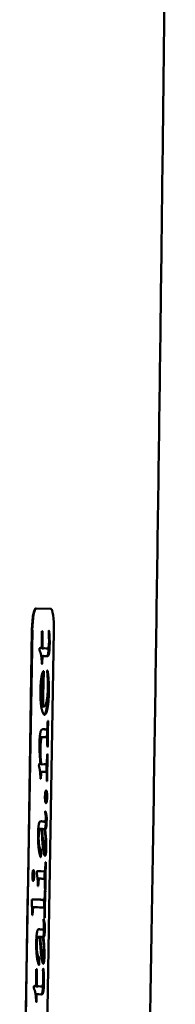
# Model space of a CAD drawing. Header units: millimetres. Extents: x 1077 to 6824, y 2445 to 4712.
# Tile 10 of 15: x 5097 to 5115, y 3926 to 4038. Entities that reach past the tile are written whole.
import ezdxf

# ---------------------------------------------------------------- set-up
doc = ezdxf.new("R2010")
doc.units = ezdxf.units.MM
doc.layers.add('Visibile (ISO)', color=7, linetype='Continuous', lineweight=50)
doc.layers.add('Visibile sottile (ISO)', color=7, linetype='Continuous', lineweight=35)

msp = doc.modelspace()

# ---------------------------------------------------------------- linework, layer by layer
at = {"layer": 'Visibile (ISO)'}
for p, q in [((5099.13, 3970.86), (5099.18, 3970.86)), ((5099.18, 3970.86), (5100.82, 3970.83)), ((5097.33, 3885.38), (5098.73, 3968.37)), ((5101.19, 3968.33), (5099.8, 3885.34)), ((5099.82, 3968.23), (5099.9, 3968.23)), ((5099.82, 3968.12), (5099.9, 3968.11)), ((5099.9, 3968.11), (5099.88, 3966.5)), ((5099.9, 3968.23), (5099.9, 3968.11)), ((5100.59, 3968.13), (5100.59, 3968.2)), ((5100.61, 3968.33), (5100.62, 3968.33)), ((5100.62, 3968.34), (5100.62, 3968.33)), ((5099.54, 3966.14), (5099.55, 3966.36)), ((5099.55, 3966.36), (5099.65, 3966.39)), ((5099.7, 3966.37), (5099.63, 3966.38)), ((5099.65, 3966.39), (5099.79, 3966.37)), ((5099.7, 3966.37), (5099.79, 3966.37)), ((5099.79, 3966.38), (5099.88, 3966.38)), ((5099.8, 3966.5), (5099.88, 3966.5)), ((5099.85, 3966.32), (5099.95, 3966.32)), ((5099.88, 3966.5), (5099.88, 3966.38)), ((5099.95, 3966.32), (5100.12, 3966.34)), ((5100.32, 3966.32), (5100.09, 3966.34)), ((5100.12, 3966.34), (5100.42, 3966.32)), ((5100.32, 3966.32), (5100.42, 3966.32)), ((5099.77, 3965.44), (5099.87, 3965.43)), ((5099.77, 3965.32), (5099.77, 3965.44)), ((5099.77, 3965.32), (5099.87, 3965.32)), ((5099.77, 3965.23), (5099.77, 3965.32)), ((5099.8, 3964.76), (5099.86, 3964.76)), ((5099.81, 3964.7), (5099.86, 3964.7)), ((5099.84, 3965.45), (5099.93, 3965.45)), ((5099.87, 3965.32), (5099.86, 3964.76)), ((5099.86, 3964.76), (5099.86, 3964.7)), ((5099.87, 3965.43), (5099.87, 3965.32)), ((5099.88, 3965.45), (5100, 3965.46)), ((5099.98, 3965.45), (5099.93, 3965.45)), ((5100.1, 3965.45), (5099.98, 3965.45)), ((5100, 3965.46), (5100.1, 3965.45)), ((5100.36, 3965.42), (5100.1, 3965.45)), ((5099.91, 3962.76), (5099.92, 3963.64)), ((5100.02, 3963.73), (5099.98, 3960.95)), ((5100.01, 3963.73), (5100.02, 3963.73)), ((5100.4, 3963.77), (5100.44, 3963.81)), ((5100.45, 3963.27), (5100.4, 3963.77)), ((5100.43, 3963.8), (5100.46, 3963.8)), ((5099.9, 3962.77), (5099.8, 3962.77)), ((5100.62, 3962.04), (5100.52, 3962.04)), ((5099.92, 3959.87), (5099.92, 3960.19)), ((5099.98, 3960.95), (5099.97, 3960.43)), ((5099.92, 3959.87), (5099.82, 3959.87)), ((5099.87, 3959.78), (5099.97, 3959.77)), ((5099.91, 3959.71), (5100.01, 3959.71)), ((5100.01, 3959.71), (5100.02, 3959.72)), ((5100.01, 3959.71), (5100.09, 3959.71)), ((5100.02, 3959.72), (5100.03, 3959.72)), ((5100.03, 3959.72), (5100.09, 3959.71)), ((5100.49, 3958.1), (5100.5, 3958.1)), ((5100.53, 3958.06), (5100.49, 3958.06)), ((5100.53, 3957.93), (5100.51, 3957.01)), ((5100.53, 3958.06), (5100.53, 3957.93)), ((5100, 3957.13), (5100.18, 3957.13)), ((5100.31, 3957.1), (5100.21, 3957.11)), ((5100.4, 3956.23), (5100.41, 3957.02)), ((5100.41, 3957.02), (5100.41, 3957.15)), ((5100.41, 3957.02), (5100.51, 3957.01)), ((5100.51, 3957.01), (5100.5, 3956.11)), ((5099.83, 3956.25), (5099.93, 3956.25)), ((5100.02, 3956.24), (5099.93, 3956.25)), ((5100.08, 3956.23), (5100.02, 3956.24)), ((5100.34, 3956.26), (5100.24, 3956.26)), ((5100.37, 3956.28), (5100.27, 3956.28)), ((5100.48, 3955.19), (5100.44, 3955.19)), ((5100.48, 3955.19), (5100.46, 3955.15)), ((5100.46, 3953.59), (5100.43, 3952.09)), ((5100.44, 3954.31), (5100.47, 3954.31)), ((5100.45, 3954.32), (5100.47, 3954.31)), ((5100.47, 3954.31), (5100.46, 3953.59)), ((5099.48, 3952.94), (5099.49, 3953.17)), ((5099.57, 3953.2), (5099.64, 3953.19)), ((5099.64, 3953.19), (5099.66, 3953.2)), ((5099.75, 3953.16), (5099.65, 3953.16)), ((5099.84, 3953.14), (5099.74, 3953.15)), ((5099.75, 3952.3), (5100.1, 3952.31)), ((5099.84, 3953.14), (5100.09, 3953.16)), ((5100.2, 3952.3), (5099.85, 3952.3)), ((5100.2, 3952.3), (5100.1, 3952.31)), ((5100.33, 3952.26), (5100.35, 3953.21)), ((5099.75, 3952.19), (5099.66, 3952.19)), ((5099.7, 3951.49), (5099.66, 3951.5)), ((5100.29, 3952.28), (5100.25, 3952.3)), ((5100.36, 3952.09), (5100.43, 3952.09)), ((5100.41, 3951.26), (5100.38, 3951.26)), ((5100.41, 3951.26), (5100.4, 3951.24)), ((5100.42, 3951.43), (5100.41, 3951.26)), ((5100.22, 3947.53), (5100.21, 3947.61)), ((5100.26, 3947.16), (5100.36, 3947.16)), ((5099.61, 3945.82), (5099.71, 3945.82)), ((5099.84, 3946.64), (5099.68, 3946.67)), ((5099.76, 3946.67), (5099.94, 3946.64)), ((5099.8, 3945.77), (5099.85, 3945.77)), ((5099.83, 3945.8), (5099.93, 3945.79)), ((5099.84, 3946.64), (5099.94, 3946.64)), ((5099.94, 3946.64), (5100.07, 3946.65)), ((5100.02, 3946.64), (5100.12, 3946.64)), ((5100.07, 3946.63), (5100.17, 3946.63)), ((5100.11, 3945.74), (5100.19, 3945.74)), ((5100.19, 3945.74), (5100.27, 3944.96)), ((5100.22, 3944.96), (5100.27, 3944.96)), ((5099.6, 3943.43), (5099.7, 3943.43)), ((5100.12, 3943.73), (5100.03, 3943.73)), ((5099.64, 3942.67), (5099.7, 3942.67)), ((5100.23, 3941.99), (5100.27, 3941.99)), ((5099.23, 3940.9), (5099.23, 3940.99)), ((5099.27, 3941), (5099.36, 3941)), ((5099.36, 3941), (5099.42, 3941)), ((5099.39, 3940.11), (5099.48, 3940.11)), ((5099.42, 3941), (5099.75, 3941)), ((5099.49, 3940.16), (5099.58, 3940.16)), ((5100, 3940.98), (5099.68, 3941)), ((5099.75, 3941), (5100.1, 3940.97)), ((5100, 3940.98), (5100.1, 3940.97)), ((5100.01, 3940.98), (5100.11, 3940.97)), ((5099.4, 3939.3), (5099.37, 3939.31)), ((5100.17, 3939.03), (5100.21, 3939.03)), ((5100.18, 3938.92), (5100.21, 3938.92)), ((5098.67, 3937.48), (5098.68, 3937.8)), ((5098.68, 3937.8), (5098.74, 3937.8)), ((5100.19, 3937.98), (5100.17, 3937.08)), ((5098.79, 3936.93), (5098.89, 3936.93)), ((5099.02, 3936.91), (5098.89, 3936.93)), ((5099.01, 3936.91), (5099.2, 3936.91)), ((5099.3, 3936.91), (5099.02, 3936.91)), ((5099.2, 3936.91), (5099.3, 3936.91)), ((5099.57, 3936.88), (5099.3, 3936.91)), ((5099.54, 3936.89), (5099.73, 3936.89)), ((5099.83, 3936.89), (5099.57, 3936.88)), ((5099.83, 3936.89), (5099.73, 3936.89)), ((5099.97, 3937.73), (5099.87, 3937.73)), ((5100.07, 3937.08), (5100.09, 3937.75)), ((5100.07, 3936.84), (5100.07, 3937.08)), ((5100.07, 3937.08), (5100.17, 3937.08)), ((5100.17, 3937.08), (5100.16, 3935.92)), ((5098.79, 3936.53), (5098.7, 3936.53)), ((5098.75, 3936.02), (5098.72, 3936.02)), ((5100.11, 3935.92), (5100.16, 3935.92)), ((5100.15, 3935.74), (5100.12, 3935.75)), ((5099.64, 3934.38), (5099.48, 3934.41)), ((5099.56, 3934.41), (5099.74, 3934.38)), ((5100.02, 3935.26), (5100, 3935.34)), ((5100.15, 3934.9), (5100.05, 3934.9)), ((5099.51, 3933.56), (5099.41, 3933.56)), ((5099.64, 3933.51), (5099.59, 3933.51)), ((5099.73, 3933.53), (5099.63, 3933.53)), ((5099.64, 3934.38), (5099.74, 3934.38)), ((5099.74, 3934.38), (5099.87, 3934.39)), ((5099.91, 3934.38), (5099.81, 3934.38)), ((5099.96, 3934.37), (5099.86, 3934.37)), ((5099.99, 3933.48), (5099.91, 3933.48)), ((5099.99, 3933.48), (5100.06, 3932.7)), ((5100.01, 3932.7), (5100.06, 3932.7)), ((5099.49, 3931.17), (5099.39, 3931.17)), ((5099.82, 3931.46), (5099.92, 3931.46)), ((5099.49, 3930.41), (5099.44, 3930.41)), ((5099.17, 3929.82), (5099.26, 3929.82)), ((5099.17, 3929.71), (5099.26, 3929.7)), ((5099.26, 3929.7), (5099.24, 3928.09)), ((5099.26, 3929.82), (5099.26, 3929.7)), ((5099.94, 3929.72), (5099.94, 3929.79)), ((5099.96, 3929.92), (5099.98, 3929.92)), ((5099.97, 3929.93), (5099.98, 3929.92)), ((5098.89, 3927.73), (5098.9, 3927.95)), ((5098.9, 3927.95), (5099.01, 3927.98)), ((5099.05, 3927.96), (5098.98, 3927.97)), ((5099.01, 3927.98), (5099.15, 3927.96)), ((5099.05, 3927.96), (5099.15, 3927.96)), ((5099.15, 3928.09), (5099.24, 3928.09)), ((5099.15, 3927.97), (5099.24, 3927.97)), ((5099.2, 3927.91), (5099.3, 3927.91)), ((5099.24, 3928.09), (5099.24, 3927.97)), ((5099.3, 3927.91), (5099.47, 3927.93)), ((5099.67, 3927.91), (5099.44, 3927.93)), ((5099.47, 3927.93), (5099.77, 3927.91)), ((5099.67, 3927.91), (5099.77, 3927.91)), ((5099.12, 3926.91), (5099.13, 3927.03)), ((5099.12, 3926.91), (5099.22, 3926.91)), ((5099.12, 3926.82), (5099.12, 3926.91)), ((5099.13, 3927.03), (5099.22, 3927.02)), ((5099.19, 3927.04), (5099.29, 3927.04)), ((5099.22, 3927.02), (5099.22, 3926.91)), ((5099.22, 3926.91), (5099.22, 3926.35)), ((5099.24, 3927.04), (5099.36, 3927.05)), ((5099.33, 3927.04), (5099.29, 3927.04)), ((5099.46, 3927.04), (5099.33, 3927.04)), ((5099.36, 3927.05), (5099.46, 3927.04)), ((5099.71, 3927.01), (5099.46, 3927.04)), ((5099.16, 3926.35), (5099.22, 3926.35)), ((5099.16, 3926.29), (5099.22, 3926.29)), ((5099.22, 3926.35), (5099.22, 3926.29))]:
    msp.add_line(p, q, dxfattribs=at)
for centre, start_param, end_param in [((5099.14, 3968.36), 0, 1.570796), ((5100.78, 3968.33), 4.712389, 6.283185)]:
    msp.add_ellipse(centre, major_axis=(0.04, 2.5), ratio=0.164376, start_param=start_param, end_param=end_param, dxfattribs=at)
msp.add_rational_spline([(5110.37, 4692.83), (5116.54, 4406.07), (5116.54, 4119.25), (5110.37, 3832.49)], [1, 0.999849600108, 0.999849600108, 1], degree=3, dxfattribs=at)
for points, degree, knots in [([(5098.68, 3968.37), (5098.69, 3968.7), (5098.7, 3969.02), (5098.73, 3969.32), (5098.75, 3969.63), (5098.79, 3969.9), (5098.83, 3970.13), (5098.87, 3970.37), (5098.92, 3970.55), (5098.97, 3970.67), (5099.02, 3970.8), (5099.08, 3970.86), (5099.13, 3970.86)], 3, [0, 0, 0, 0, 0.2501121, 0.2501121, 0.2501121, 0.4998218, 0.4998218, 0.4998218, 0.7497711, 0.7497711, 0.7497711, 1, 1, 1, 1]), ([(5100.32, 3965.42), (5100.43, 3965.44), (5100.51, 3965.59), (5100.59, 3966.17), (5100.6, 3966.61)], 2, [-2.778984, -2.778984, -2.778984, -2, -1, -0.012683, -0.012683, -0.012683]), ([(5099.77, 3965.44), (5099.78, 3965.44), (5099.79, 3965.44), (5099.81, 3965.45), (5099.83, 3965.45), (5099.84, 3965.45)], 3, [-0.0390077, -0.0390077, -0.0390077, -0.0390077, -0.01950388, -0.01950388, 0, 0, 0, 0]), ([(5099.93, 3965.45), (5099.92, 3965.45), (5099.91, 3965.45), (5099.89, 3965.44), (5099.88, 3965.44), (5099.87, 3965.43)], 3, [0, 0, 0, 0, 0.01950388, 0.01950388, 0.0390077, 0.0390077, 0.0390077, 0.0390077]), ([(5100.44, 3963.81), (5100.44, 3963.81), (5100.45, 3963.81), (5100.45, 3963.81), (5100.46, 3963.81), (5100.46, 3963.8)], 3, [0, 0, 0, 0, 0.00547538, 0.00547538, 0.01095057, 0.01095057, 0.01095057, 0.01095057]), ([(5099.8, 3962.77), (5099.77, 3962.77), (5099.71, 3962.61), (5099.7, 3962.57)], 2, [0, 0, 0, 1, 1.18533, 1.18533, 1.18533]), ([(5100.07, 3958.8), (5100.19, 3958.86), (5100.4, 3959.59), (5100.46, 3960.3)], 2, [-1.808352, -1.808352, -1.808352, -1, 0, 0, 0]), ([(5100.32, 3949.46), (5100.32, 3949.75), (5100.27, 3950.07), (5100.25, 3950.12)], 2, [-2, -2, -2, -1, -0.495397, -0.495397, -0.495397]), ([(5100.23, 3948.79), (5100.25, 3948.85), (5100.31, 3949.16), (5100.32, 3949.46)], 2, [-1.470188, -1.470188, -1.470188, -1, 0, 0, 0]), ([(5099.39, 3945.46), (5099.4, 3945.52), (5099.47, 3945.83), (5099.61, 3945.82)], 2, [-1.227467, -1.227467, -1.227467, -1, 0, 0, 0]), ([(5100.12, 3942.8), (5100.15, 3942.85), (5100.2, 3943.16), (5100.21, 3943.51)], 2, [-1.499301, -1.499301, -1.499301, -1, 0, 0, 0]), ([(5098.78, 3939.98), (5098.79, 3940), (5098.8, 3940.03), (5098.8, 3940.07), (5098.82, 3940.18), (5098.83, 3940.33), (5098.84, 3940.5)], 3, [0.03186009, 0.03186009, 0.03186009, 0.03186009, 0.04744901, 0.04744901, 0.04744901, 0.09489802, 0.09489802, 0.09489802, 0.09489802]), ([(5098.84, 3940.5), (5098.84, 3940.75), (5098.81, 3941), (5098.8, 3941.03)], 2, [-1, -1, -1, -0.5, -0.3705142, -0.3705142, -0.3705142]), ([(5099.35, 3939.9), (5099.35, 3939.92), (5099.37, 3940.08), (5099.39, 3940.11)], 2, [-1.097291, -1.097291, -1.097291, -1, 0, 0, 0]), ([(5098.7, 3936.62), (5098.72, 3936.8), (5098.75, 3936.93), (5098.79, 3936.93)], 2, [-0.9087463, -0.9087463, -0.9087463, -0.5, 0, 0, 0]), ([(5099.18, 3933.2), (5099.19, 3933.26), (5099.26, 3933.56), (5099.41, 3933.56)], 2, [-0.6137336, -0.6137336, -0.6137336, -0.5, 0, 0, 0]), ([(5099.92, 3930.54), (5099.94, 3930.59), (5100, 3930.89), (5100, 3931.25)], 2, [-0.7496504, -0.7496504, -0.7496504, -0.5, 0, 0, 0]), ([(5099.68, 3927.01), (5099.78, 3927.03), (5099.87, 3927.18), (5099.94, 3927.76), (5099.95, 3928.2)], 2, [-2.778984, -2.778984, -2.778984, -2, -1, -0.012683, -0.012683, -0.012683]), ([(5099.13, 3927.03), (5099.14, 3927.03), (5099.15, 3927.03), (5099.17, 3927.04), (5099.18, 3927.04), (5099.19, 3927.04)], 3, [-0.0390077, -0.0390077, -0.0390077, -0.0390077, -0.01950388, -0.01950388, 0, 0, 0, 0]), ([(5099.29, 3927.04), (5099.28, 3927.04), (5099.27, 3927.04), (5099.25, 3927.03), (5099.24, 3927.03), (5099.22, 3927.02)], 3, [0, 0, 0, 0, 0.01950388, 0.01950388, 0.0390077, 0.0390077, 0.0390077, 0.0390077])]:
    msp.add_open_spline(points, degree=degree, knots=knots, dxfattribs=at)
for points, degree in [([(5097.29, 3885.38), (5097.81, 3913.04), (5098.27, 3940.7), (5098.68, 3968.37)], 3), ([(5099.81, 3967.84), (5099.81, 3967.98), (5099.82, 3968.26)], 2), ([(5099.82, 3968.26), (5099.84, 3968.27), (5099.86, 3968.27)], 2), ([(5099.86, 3968.27), (5099.87, 3968.27), (5099.9, 3968.23)], 2), ([(5100.59, 3968.2), (5100.59, 3968.26), (5100.61, 3968.34), (5100.62, 3968.34)], 2), ([(5100.62, 3967.73), (5100.62, 3967.88), (5100.59, 3968.13)], 2), ([(5100.62, 3968.33), (5100.67, 3968.03), (5100.71, 3967.26), (5100.7, 3966.62)], 2), ([(5099.8, 3967.22), (5099.81, 3967.55), (5099.81, 3967.84)], 2), ([(5099.8, 3966.53), (5099.8, 3966.71), (5099.8, 3967.22)], 2), ([(5100.58, 3966.51), (5100.62, 3966.68), (5100.63, 3967.05)], 2), ([(5100.63, 3967.05), (5100.63, 3967.23), (5100.62, 3967.73)], 2), ([(5099.6, 3965.98), (5099.56, 3966.09), (5099.54, 3966.14)], 2), ([(5099.69, 3965.74), (5099.66, 3965.82), (5099.6, 3965.98)], 2), ([(5099.8, 3964.91), (5099.79, 3965.09), (5099.73, 3965.57), (5099.69, 3965.74)], 2), ([(5099.79, 3966.37), (5099.8, 3966.5), (5099.8, 3966.53)], 2), ([(5099.85, 3966.32), (5099.81, 3966.32), (5099.79, 3966.37)], 2), ([(5099.88, 3966.38), (5099.91, 3966.32), (5099.95, 3966.32)], 2), ([(5100.7, 3966.62), (5100.69, 3966.17), (5100.61, 3965.59), (5100.52, 3965.42), (5100.36, 3965.42)], 2), ([(5100.42, 3966.32), (5100.54, 3966.32), (5100.58, 3966.51)], 2), ([(5099.84, 3964.55), (5099.83, 3964.55), (5099.81, 3964.65), (5099.8, 3964.91)], 2), ([(5099.86, 3964.7), (5099.86, 3964.62), (5099.85, 3964.55), (5099.84, 3964.55)], 2), ([(5099.71, 3962.64), (5099.77, 3963.19), (5099.94, 3963.73), (5100.01, 3963.73)], 2), ([(5100.46, 3963.8), (5100.52, 3963.49), (5100.6, 3962.53), (5100.62, 3962.04)], 2), ([(5099.65, 3961.58), (5099.67, 3962.23), (5099.71, 3962.64)], 2), ([(5099.9, 3962.77), (5099.87, 3962.77), (5099.77, 3962.49), (5099.71, 3961.91), (5099.71, 3961.53)], 2), ([(5099.94, 3962.64), (5099.92, 3962.77), (5099.9, 3962.77)], 2), ([(5099.94, 3962.3), (5099.94, 3962.58), (5099.94, 3962.64)], 2), ([(5100.51, 3961.97), (5100.51, 3962.37), (5100.49, 3962.84), (5100.45, 3963.27)], 2), ([(5099.67, 3960.54), (5099.64, 3960.99), (5099.65, 3961.58)], 2), ([(5099.71, 3961.53), (5099.69, 3960.73), (5099.78, 3960.25)], 2), ([(5099.92, 3960.19), (5099.93, 3960.55), (5099.94, 3962.3)], 2), ([(5100.09, 3959.71), (5100.16, 3959.71), (5100.37, 3960.24), (5100.49, 3961.23), (5100.51, 3961.97)], 2), ([(5100.46, 3960.3), (5100.51, 3960.77), (5100.51, 3961.26)], 2), ([(5100.52, 3962.04), (5100.51, 3962.17), (5100.51, 3962.31)], 2), ([(5100.51, 3961.26), (5100.52, 3961.81), (5100.52, 3962.04)], 2), ([(5100.61, 3961.26), (5100.6, 3960.77), (5100.56, 3960.29)], 2), ([(5100.62, 3962.04), (5100.62, 3961.81), (5100.61, 3961.26)], 2), ([(5099.73, 3959.81), (5099.68, 3960.22), (5099.67, 3960.54)], 2), ([(5099.69, 3960.23), (5099.76, 3959.87), (5099.82, 3959.87)], 2), ([(5099.78, 3960.25), (5099.85, 3959.87), (5099.92, 3959.87)], 2), ([(5099.97, 3960.43), (5099.97, 3960.11), (5099.97, 3959.77)], 2), ([(5100.56, 3960.29), (5100.5, 3959.59), (5100.27, 3958.78), (5100.11, 3958.78)], 2), ([(5099.82, 3959.32), (5099.77, 3959.51), (5099.73, 3959.81)], 2), ([(5100.11, 3958.78), (5100.06, 3958.78), (5099.91, 3959.01), (5099.82, 3959.32)], 2), ([(5099.87, 3959.78), (5099.87, 3959.82), (5099.87, 3959.87)], 2), ([(5099.91, 3959.71), (5099.9, 3959.71), (5099.87, 3959.78)], 2), ([(5099.97, 3959.77), (5100, 3959.71), (5100.01, 3959.71)], 2), ([(5100.44, 3957.32), (5100.47, 3957.99), (5100.49, 3958.1)], 2), ([(5100.5, 3958.1), (5100.51, 3958.1), (5100.53, 3958.06)], 2), ([(5099.54, 3955.51), (5099.55, 3956.08), (5099.66, 3956.9), (5099.8, 3957.14), (5100, 3957.13)], 2), ([(5100.21, 3957.11), (5100.16, 3957.11), (5100.08, 3957.13), (5100.08, 3957.13)], 2), ([(5100.18, 3957.13), (5100.18, 3957.13), (5100.26, 3957.1), (5100.31, 3957.1)], 2), ([(5100.31, 3957.1), (5100.39, 3957.1), (5100.41, 3957.14)], 2), ([(5100.41, 3957.14), (5100.43, 3957.18), (5100.44, 3957.32)], 2), ([(5099.55, 3954.93), (5099.55, 3955.34), (5099.58, 3955.66), (5099.62, 3955.9)], 3), ([(5099.62, 3955.9), (5099.66, 3956.14), (5099.73, 3956.26), (5099.83, 3956.25)], 3), ([(5099.72, 3955.9), (5099.66, 3955.54), (5099.65, 3954.93)], 2), ([(5099.93, 3956.25), (5099.78, 3956.26), (5099.72, 3955.9)], 2), ([(5100.01, 3956.24), (5100.13, 3956.24), (5100.21, 3956.25), (5100.24, 3956.26)], 3), ([(5100.34, 3956.26), (5100.28, 3956.24), (5100.08, 3956.23)], 2), ([(5100.24, 3956.26), (5100.25, 3956.27), (5100.27, 3956.28), (5100.27, 3956.28)], 3), ([(5100.37, 3956.28), (5100.36, 3956.28), (5100.34, 3956.26)], 2), ([(5100.41, 3956.19), (5100.39, 3956.28), (5100.37, 3956.28)], 2), ([(5100.43, 3955.73), (5100.43, 3955.92), (5100.43, 3956.08), (5100.41, 3956.19)], 2), ([(5100.44, 3955.2), (5100.43, 3955.39), (5100.43, 3955.73)], 2), ([(5100.5, 3956.11), (5100.49, 3955.61), (5100.48, 3955.19)], 2), ([(5099.54, 3955.02), (5099.53, 3955.24), (5099.54, 3955.51)], 2), ([(5099.64, 3953.39), (5099.6, 3953.81), (5099.55, 3954.68), (5099.54, 3955.02)], 2), ([(5099.55, 3954.84), (5099.55, 3954.89), (5099.55, 3954.93)], 2), ([(5099.65, 3954.93), (5099.64, 3954.47), (5099.69, 3953.58), (5099.75, 3953.16)], 2), ([(5100.46, 3955.15), (5100.45, 3955.15), (5100.44, 3955.2)], 2), ([(5100.36, 3953.24), (5100.37, 3953.3), (5100.39, 3953.63), (5100.42, 3954.06), (5100.42, 3954.13)], 2), ([(5100.42, 3954.13), (5100.43, 3954.27), (5100.45, 3954.32)], 2), ([(5099.61, 3952.28), (5099.57, 3952.67), (5099.48, 3952.94)], 2), ([(5099.49, 3953.17), (5099.54, 3953.2), (5099.57, 3953.2)], 2), ([(5099.66, 3953.2), (5099.65, 3953.28), (5099.64, 3953.39)], 2), ([(5099.65, 3953.16), (5099.65, 3953.18), (5099.65, 3953.2)], 2), ([(5099.74, 3953.15), (5099.72, 3953.15), (5099.69, 3953.15), (5099.65, 3953.16)], 3), ([(5099.75, 3953.16), (5099.8, 3953.15), (5099.84, 3953.14)], 2), ([(5100.09, 3953.16), (5100.29, 3953.16), (5100.34, 3953.19)], 2), ([(5100.25, 3952.3), (5100.23, 3952.3), (5100.2, 3952.3)], 2), ([(5100.34, 3953.19), (5100.35, 3953.21), (5100.36, 3953.24)], 2), ([(5099.66, 3951.5), (5099.64, 3952), (5099.61, 3952.28)], 2), ([(5099.63, 3952.03), (5099.64, 3952.09), (5099.65, 3952.15), (5099.66, 3952.19)], 3), ([(5099.66, 3952.19), (5099.67, 3952.26), (5099.7, 3952.3), (5099.75, 3952.3)], 3), ([(5099.75, 3952.19), (5099.72, 3952), (5099.7, 3951.49)], 2), ([(5099.85, 3952.3), (5099.78, 3952.3), (5099.75, 3952.19)], 2), ([(5100.37, 3951.67), (5100.37, 3952.11), (5100.34, 3952.28), (5100.29, 3952.28)], 2), ([(5100.38, 3951.27), (5100.37, 3951.44), (5100.37, 3951.67)], 2), ([(5100.4, 3951.24), (5100.39, 3951.24), (5100.38, 3951.27)], 2), ([(5100.43, 3952.09), (5100.42, 3951.57), (5100.42, 3951.43)], 2), ([(5100.17, 3949.48), (5100.17, 3949.77), (5100.25, 3950.18), (5100.3, 3950.18)], 2), ([(5100.3, 3950.18), (5100.36, 3950.17), (5100.42, 3949.75), (5100.42, 3949.46)], 2), ([(5100.28, 3948.73), (5100.23, 3948.73), (5100.16, 3949.19), (5100.17, 3949.48)], 2), ([(5100.42, 3949.46), (5100.41, 3949.16), (5100.33, 3948.73), (5100.28, 3948.73)], 2), ([(5100.17, 3946.63), (5100.2, 3946.63), (5100.23, 3946.76)], 2), ([(5100.2, 3947.76), (5100.22, 3947.8), (5100.22, 3947.8)], 2), ([(5100.21, 3947.61), (5100.2, 3947.64), (5100.2, 3947.76)], 2), ([(5100.22, 3947.8), (5100.24, 3947.8), (5100.28, 3947.64)], 2), ([(5100.26, 3947.07), (5100.26, 3947.34), (5100.22, 3947.53)], 2), ([(5100.23, 3946.76), (5100.26, 3946.9), (5100.26, 3947.07)], 2), ([(5100.27, 3946.7), (5100.27, 3946.97), (5100.26, 3947.14)], 2), ([(5100.28, 3947.64), (5100.33, 3947.42), (5100.36, 3947.16)], 2), ([(5100.36, 3947.16), (5100.37, 3946.99), (5100.36, 3946.7)], 2), ([(5099.38, 3944.98), (5099.39, 3945.58), (5099.43, 3946.15), (5099.53, 3946.6), (5099.58, 3946.64)], 2), ([(5099.71, 3945.82), (5099.57, 3945.82), (5099.46, 3945.33), (5099.45, 3944.87)], 2), ([(5099.58, 3946.64), (5099.61, 3946.67), (5099.76, 3946.67)], 2), ([(5099.79, 3945.8), (5099.76, 3945.82), (5099.71, 3945.82)], 2), ([(5099.84, 3944.94), (5099.81, 3945.65), (5099.79, 3945.8)], 2), ([(5099.83, 3945.8), (5099.82, 3945.8), (5099.79, 3945.79)], 2), ([(5099.93, 3945.79), (5099.9, 3945.79), (5099.85, 3945.77)], 2), ([(5099.85, 3945.77), (5099.87, 3945.3), (5099.96, 3944.26), (5100.03, 3943.95)], 2), ([(5100.13, 3945.74), (5099.99, 3945.79), (5099.93, 3945.79)], 2), ([(5100.02, 3946.64), (5100.02, 3946.64), (5100.01, 3946.65)], 2), ([(5100.07, 3946.63), (5100.05, 3946.63), (5100.02, 3946.64)], 2), ([(5100.07, 3946.65), (5100.1, 3946.65), (5100.12, 3946.64)], 2), ([(5100.1, 3945.75), (5100.17, 3945.81), (5100.2, 3945.95)], 2), ([(5100.12, 3946.64), (5100.15, 3946.63), (5100.17, 3946.63)], 2), ([(5100.22, 3944.89), (5100.2, 3945.3), (5100.13, 3945.74)], 2), ([(5100.3, 3945.95), (5100.27, 3945.8), (5100.19, 3945.74)], 2), ([(5100.2, 3945.95), (5100.26, 3946.2), (5100.27, 3946.7)], 2), ([(5100.36, 3946.7), (5100.36, 3946.2), (5100.3, 3945.95)], 2), ([(5099.68, 3942.6), (5099.65, 3942.6), (5099.46, 3943.38), (5099.37, 3944.55), (5099.38, 3944.98)], 2), ([(5099.45, 3944.87), (5099.44, 3944.39), (5099.5, 3943.98)], 2), ([(5100.17, 3942.75), (5100.09, 3942.75), (5099.89, 3943.93), (5099.84, 3944.94)], 2), ([(5100.24, 3944.37), (5100.24, 3944.59), (5100.22, 3944.89)], 2), ([(5100.27, 3944.96), (5100.3, 3944.56), (5100.31, 3944.34)], 2), ([(5099.54, 3943.59), (5099.46, 3943.68), (5099.42, 3943.83)], 2), ([(5099.5, 3943.98), (5099.53, 3943.72), (5099.63, 3943.59)], 2), ([(5099.6, 3943.43), (5099.57, 3943.55), (5099.54, 3943.59)], 2), ([(5099.62, 3942.95), (5099.62, 3943.13), (5099.6, 3943.43)], 2), ([(5099.63, 3943.59), (5099.66, 3943.55), (5099.7, 3943.43)], 2), ([(5099.7, 3943.43), (5099.72, 3943.12), (5099.72, 3942.95)], 2), ([(5099.9, 3944.12), (5099.91, 3944.03), (5099.93, 3943.95)], 2), ([(5099.93, 3943.95), (5099.98, 3943.73), (5100.03, 3943.73)], 2), ([(5100.03, 3943.95), (5100.08, 3943.73), (5100.12, 3943.73)], 2), ([(5100.12, 3943.73), (5100.17, 3943.72), (5100.23, 3944.09), (5100.24, 3944.37)], 2), ([(5100.31, 3943.51), (5100.3, 3943.15), (5100.23, 3942.75), (5100.17, 3942.75)], 2), ([(5100.21, 3943.51), (5100.21, 3943.77), (5100.21, 3943.99)], 2), ([(5100.31, 3944.34), (5100.32, 3944), (5100.31, 3943.51)], 2), ([(5099.61, 3942.77), (5099.62, 3942.85), (5099.62, 3942.95)], 2), ([(5099.7, 3942.67), (5099.69, 3942.6), (5099.68, 3942.6)], 2), ([(5099.72, 3942.95), (5099.72, 3942.8), (5099.7, 3942.67)], 2), ([(5098.74, 3940.5), (5098.75, 3940.76), (5098.81, 3941.14), (5098.85, 3941.14)], 2), ([(5098.85, 3941.14), (5098.88, 3941.14), (5098.94, 3940.75), (5098.94, 3940.5)], 2), ([(5100.1, 3940.97), (5100.14, 3940.97), (5100.18, 3941.15), (5100.21, 3941.59)], 2), ([(5100.21, 3941.59), (5100.22, 3941.87), (5100.23, 3942)], 2), ([(5100.23, 3942), (5100.24, 3942.02), (5100.25, 3942.02)], 2), ([(5100.25, 3941.3), (5100.23, 3940.72), (5100.23, 3940.54)], 2), ([(5100.25, 3942.02), (5100.26, 3942.02), (5100.27, 3941.99)], 2), ([(5100.27, 3941.99), (5100.26, 3941.72), (5100.25, 3941.3)], 2), ([(5098.82, 3939.9), (5098.79, 3939.9), (5098.74, 3940.25), (5098.74, 3940.5)], 2), ([(5098.94, 3940.5), (5098.93, 3940.24), (5098.87, 3939.9), (5098.82, 3939.9)], 2), ([(5099.23, 3940.99), (5099.29, 3941.02), (5099.31, 3941.02)], 2), ([(5099.23, 3940.78), (5099.23, 3940.86), (5099.23, 3940.9)], 2), ([(5099.35, 3939.8), (5099.34, 3940.04), (5099.27, 3940.59), (5099.23, 3940.78)], 2), ([(5099.27, 3941), (5099.27, 3941), (5099.26, 3941.01)], 2), ([(5099.31, 3941.02), (5099.32, 3941.02), (5099.36, 3941)], 2), ([(5099.39, 3940.11), (5099.41, 3940.16), (5099.49, 3940.16)], 2), ([(5099.48, 3940.11), (5099.47, 3940.08), (5099.43, 3939.79), (5099.4, 3939.3)], 2), ([(5099.58, 3940.16), (5099.51, 3940.16), (5099.48, 3940.11)], 2), ([(5100.06, 3940.13), (5099.98, 3940.15), (5099.58, 3940.16)], 2), ([(5100.01, 3940.98), (5100, 3940.98), (5100, 3940.98)], 2), ([(5100.14, 3940.02), (5100.12, 3940.13), (5100.06, 3940.13)], 2), ([(5100.12, 3940.08), (5100.13, 3940.49), (5100.13, 3940.54)], 2), ([(5100.13, 3940.54), (5100.13, 3940.67), (5100.14, 3941)], 2), ([(5100.16, 3939.73), (5100.15, 3939.95), (5100.14, 3940.02)], 2), ([(5100.23, 3940.54), (5100.23, 3940.45), (5100.21, 3939.43)], 2), ([(5099.37, 3939.31), (5099.36, 3939.76), (5099.35, 3939.8)], 2), ([(5100.17, 3939.02), (5100.17, 3939.04), (5100.16, 3939.73)], 2), ([(5100.19, 3938.88), (5100.18, 3938.88), (5100.17, 3939.02)], 2), ([(5100.21, 3938.92), (5100.2, 3938.88), (5100.19, 3938.88)], 2), ([(5100.21, 3939.43), (5100.21, 3939.23), (5100.21, 3939.03)], 2), ([(5100.21, 3939.03), (5100.21, 3938.99), (5100.21, 3938.92)], 2), ([(5099.75, 3937.75), (5099.58, 3937.79), (5098.68, 3937.8)], 2), ([(5098.74, 3937.8), (5099.67, 3937.79), (5099.85, 3937.75)], 2), ([(5099.97, 3937.73), (5100.09, 3937.73), (5100.11, 3937.79)], 2), ([(5100.11, 3937.79), (5100.13, 3937.87), (5100.16, 3938.72), (5100.17, 3938.8)], 2), ([(5100.17, 3938.8), (5100.18, 3938.85), (5100.19, 3938.85)], 2), ([(5100.19, 3938.85), (5100.2, 3938.85), (5100.21, 3938.79), (5100.21, 3938.71)], 2), ([(5100.21, 3938.71), (5100.21, 3938.66), (5100.19, 3937.98)], 2), ([(5098.71, 3936.45), (5098.7, 3936.8), (5098.67, 3937.48)], 2), ([(5098.89, 3936.93), (5098.85, 3936.93), (5098.81, 3936.78), (5098.79, 3936.53)], 2), ([(5099.87, 3937.73), (5099.86, 3937.73), (5099.83, 3937.74), (5099.75, 3937.75)], 3), ([(5100.06, 3936.85), (5100.02, 3936.88), (5099.83, 3936.89)], 2), ([(5099.85, 3937.75), (5099.96, 3937.73), (5099.97, 3937.73)], 2), ([(5100.13, 3935.71), (5100.12, 3935.71), (5100.11, 3935.8), (5100.1, 3936.7), (5100.09, 3936.84), (5100.06, 3936.85)], 2), ([(5098.72, 3936.02), (5098.72, 3936.21), (5098.71, 3936.45)], 2), ([(5098.79, 3936.53), (5098.76, 3936.16), (5098.75, 3936.02)], 2), ([(5099.99, 3935.5), (5100.01, 3935.54), (5100.02, 3935.54)], 2), ([(5100.02, 3935.54), (5100.03, 3935.54), (5100.07, 3935.37)], 2), ([(5100.15, 3935.74), (5100.14, 3935.71), (5100.13, 3935.71)], 2), ([(5100.16, 3935.92), (5100.16, 3935.8), (5100.15, 3935.74)], 2), ([(5099.38, 3934.38), (5099.4, 3934.41), (5099.56, 3934.41)], 2), ([(5099.96, 3934.37), (5100, 3934.37), (5100.02, 3934.5)], 2), ([(5100, 3935.34), (5100, 3935.38), (5099.99, 3935.5)], 2), ([(5100, 3933.69), (5100.03, 3933.86), (5100.05, 3934.1), (5100.06, 3934.44)], 3), ([(5100.05, 3934.81), (5100.06, 3935.08), (5100.02, 3935.26)], 2), ([(5100.02, 3934.5), (5100.05, 3934.63), (5100.05, 3934.81)], 2), ([(5100.06, 3934.44), (5100.06, 3934.62), (5100.06, 3934.76), (5100.05, 3934.88)], 3), ([(5100.07, 3935.37), (5100.13, 3935.15), (5100.15, 3934.9)], 2), ([(5100.16, 3934.44), (5100.15, 3933.94), (5100.1, 3933.69)], 2), ([(5100.15, 3934.9), (5100.16, 3934.72), (5100.16, 3934.44)], 2), ([(5099.17, 3932.72), (5099.18, 3933.31), (5099.23, 3933.89), (5099.32, 3934.33), (5099.38, 3934.38)], 2), ([(5099.51, 3933.56), (5099.36, 3933.56), (5099.25, 3933.07), (5099.24, 3932.61)], 2), ([(5099.59, 3933.54), (5099.55, 3933.56), (5099.51, 3933.56)], 2), ([(5099.64, 3932.68), (5099.6, 3933.38), (5099.59, 3933.54)], 2), ([(5099.59, 3933.53), (5099.61, 3933.53), (5099.63, 3933.53)], 2), ([(5099.73, 3933.53), (5099.7, 3933.53), (5099.64, 3933.51)], 2), ([(5099.64, 3933.51), (5099.66, 3933.04), (5099.76, 3932), (5099.82, 3931.69)], 2), ([(5099.93, 3933.47), (5099.78, 3933.53), (5099.73, 3933.53)], 2), ([(5099.81, 3934.38), (5099.81, 3934.38), (5099.81, 3934.38), (5099.8, 3934.38)], 3), ([(5099.86, 3934.37), (5099.85, 3934.37), (5099.84, 3934.37), (5099.81, 3934.38)], 3), ([(5099.87, 3934.39), (5099.9, 3934.39), (5099.91, 3934.38)], 2), ([(5099.89, 3933.49), (5099.97, 3933.55), (5100, 3933.69)], 2), ([(5099.91, 3934.38), (5099.95, 3934.37), (5099.96, 3934.37)], 2), ([(5100.02, 3932.63), (5099.99, 3933.04), (5099.93, 3933.47)], 2), ([(5100.1, 3933.69), (5100.06, 3933.54), (5099.99, 3933.48)], 2), ([(5099.48, 3930.34), (5099.45, 3930.34), (5099.25, 3931.12), (5099.17, 3932.29), (5099.17, 3932.72)], 2), ([(5099.24, 3932.61), (5099.23, 3932.13), (5099.29, 3931.71)], 2), ([(5099.97, 3930.49), (5099.89, 3930.49), (5099.69, 3931.67), (5099.64, 3932.68)], 2), ([(5100.03, 3932.11), (5100.04, 3932.33), (5100.02, 3932.63)], 2), ([(5100.06, 3932.7), (5100.09, 3932.29), (5100.1, 3932.07)], 2), ([(5099.33, 3931.32), (5099.28, 3931.39), (5099.24, 3931.47), (5099.22, 3931.57)], 3), ([(5099.29, 3931.71), (5099.32, 3931.46), (5099.43, 3931.32)], 2), ([(5099.39, 3931.17), (5099.37, 3931.25), (5099.35, 3931.3), (5099.33, 3931.32)], 3), ([(5099.42, 3930.68), (5099.42, 3930.86), (5099.39, 3931.17)], 2), ([(5099.43, 3931.32), (5099.46, 3931.28), (5099.49, 3931.17)], 2), ([(5099.49, 3931.17), (5099.52, 3930.86), (5099.51, 3930.68)], 2), ([(5099.72, 3931.69), (5099.71, 3931.77), (5099.69, 3931.85)], 2), ([(5099.82, 3931.46), (5099.77, 3931.46), (5099.72, 3931.69)], 2), ([(5099.82, 3931.69), (5099.87, 3931.46), (5099.92, 3931.46)], 2), ([(5099.92, 3931.46), (5099.96, 3931.46), (5100.03, 3931.83), (5100.03, 3932.11)], 2), ([(5100.1, 3931.25), (5100.1, 3930.89), (5100.02, 3930.49), (5099.97, 3930.49)], 2), ([(5100, 3931.25), (5100.01, 3931.42), (5100.01, 3931.58), (5100.01, 3931.72)], 3), ([(5100.1, 3932.07), (5100.11, 3931.73), (5100.1, 3931.25)], 2), ([(5099.41, 3930.51), (5099.41, 3930.56), (5099.41, 3930.62), (5099.42, 3930.68)], 3), ([(5099.49, 3930.41), (5099.49, 3930.34), (5099.48, 3930.34)], 2), ([(5099.51, 3930.68), (5099.51, 3930.53), (5099.49, 3930.41)], 2), ([(5099.16, 3928.81), (5099.16, 3929.14), (5099.17, 3929.43)], 2), ([(5099.17, 3929.85), (5099.2, 3929.86), (5099.21, 3929.86)], 2), ([(5099.17, 3929.43), (5099.17, 3929.57), (5099.17, 3929.85)], 2), ([(5099.21, 3929.86), (5099.22, 3929.86), (5099.26, 3929.82)], 2), ([(5099.94, 3929.79), (5099.95, 3929.85), (5099.96, 3929.93), (5099.97, 3929.93)], 2), ([(5099.98, 3929.32), (5099.97, 3929.47), (5099.94, 3929.72)], 2), ([(5099.98, 3929.92), (5100.03, 3929.62), (5100.06, 3928.85), (5100.05, 3928.21)], 2), ([(5099.98, 3928.64), (5099.98, 3928.82), (5099.98, 3929.32)], 2), ([(5098.96, 3927.57), (5098.91, 3927.68), (5098.89, 3927.73)], 2), ([(5099.2, 3927.91), (5099.17, 3927.91), (5099.14, 3927.96)], 2), ([(5099.15, 3928.12), (5099.16, 3928.3), (5099.16, 3928.81)], 2), ([(5099.15, 3927.96), (5099.15, 3928.09), (5099.15, 3928.12)], 2), ([(5099.24, 3927.97), (5099.26, 3927.91), (5099.3, 3927.91)], 2), ([(5100.05, 3928.21), (5100.04, 3927.76), (5099.97, 3927.18), (5099.87, 3927.01), (5099.71, 3927.01)], 2), ([(5099.77, 3927.91), (5099.89, 3927.91), (5099.93, 3928.1)], 2), ([(5099.93, 3928.1), (5099.98, 3928.27), (5099.98, 3928.64)], 2), ([(5099.04, 3927.33), (5099.02, 3927.41), (5098.96, 3927.57)], 2), ([(5099.15, 3926.5), (5099.14, 3926.68), (5099.08, 3927.16), (5099.04, 3927.33)], 2), ([(5099.19, 3926.14), (5099.18, 3926.14), (5099.16, 3926.24), (5099.15, 3926.5)], 2), ([(5099.22, 3926.29), (5099.21, 3926.21), (5099.2, 3926.14), (5099.19, 3926.14)], 2)]:
    msp.add_open_spline(points, degree=degree, dxfattribs=at)
at = {"layer": 'Visibile sottile (ISO)'}
for p, q in [((5098.73, 3968.37), (5098.68, 3968.37)), ((5100.6, 3966.62), (5100.7, 3966.62)), ((5099.71, 3961.53), (5099.65, 3961.53)), ((5100.51, 3961.26), (5100.61, 3961.26)), ((5099.78, 3960.25), (5099.69, 3960.25)), ((5099.93, 3960.95), (5099.98, 3960.95)), ((5099.93, 3960.43), (5099.97, 3960.43)), ((5100.46, 3960.3), (5100.56, 3960.29)), ((5100.53, 3957.93), (5100.48, 3957.93)), ((5099.72, 3955.9), (5099.62, 3955.9)), ((5100.42, 3956.11), (5100.5, 3956.11)), ((5099.65, 3954.93), (5099.55, 3954.93)), ((5100.46, 3953.59), (5100.39, 3953.59)), ((5099.75, 3952.3), (5099.85, 3952.3)), ((5100.42, 3951.43), (5100.37, 3951.43)), ((5100.32, 3949.46), (5100.42, 3949.46)), ((5100.2, 3947.64), (5100.28, 3947.64)), ((5100.2, 3945.95), (5100.3, 3945.95)), ((5100.27, 3946.7), (5100.36, 3946.7)), ((5099.38, 3944.88), (5099.45, 3944.87)), ((5099.41, 3943.98), (5099.5, 3943.98)), ((5099.54, 3943.59), (5099.63, 3943.59)), ((5099.93, 3943.95), (5100.03, 3943.95)), ((5100.21, 3943.51), (5100.31, 3943.51)), ((5100.24, 3944.34), (5100.31, 3944.34)), ((5099.72, 3942.95), (5099.62, 3942.95)), ((5100.25, 3941.3), (5100.19, 3941.3)), ((5098.94, 3940.5), (5098.84, 3940.5)), ((5100.13, 3940.54), (5100.23, 3940.54)), ((5100.16, 3939.43), (5100.21, 3939.43)), ((5100.19, 3937.98), (5100.13, 3937.98)), ((5100.21, 3938.71), (5100.16, 3938.71)), ((5099.85, 3937.75), (5099.75, 3937.75)), ((5100.07, 3935.37), (5100, 3935.37)), ((5100.16, 3934.44), (5100.06, 3934.44)), ((5100.1, 3933.69), (5100, 3933.69)), ((5099.24, 3932.61), (5099.17, 3932.61)), ((5099.29, 3931.71), (5099.21, 3931.72)), ((5099.43, 3931.32), (5099.33, 3931.32)), ((5099.82, 3931.69), (5099.72, 3931.69)), ((5100.1, 3931.25), (5100, 3931.25)), ((5100.1, 3932.07), (5100.03, 3932.08)), ((5099.42, 3930.68), (5099.51, 3930.68)), ((5099.95, 3928.21), (5100.05, 3928.21))]:
    msp.add_line(p, q, dxfattribs=at)

doc.saveas('drawing.dxf')
